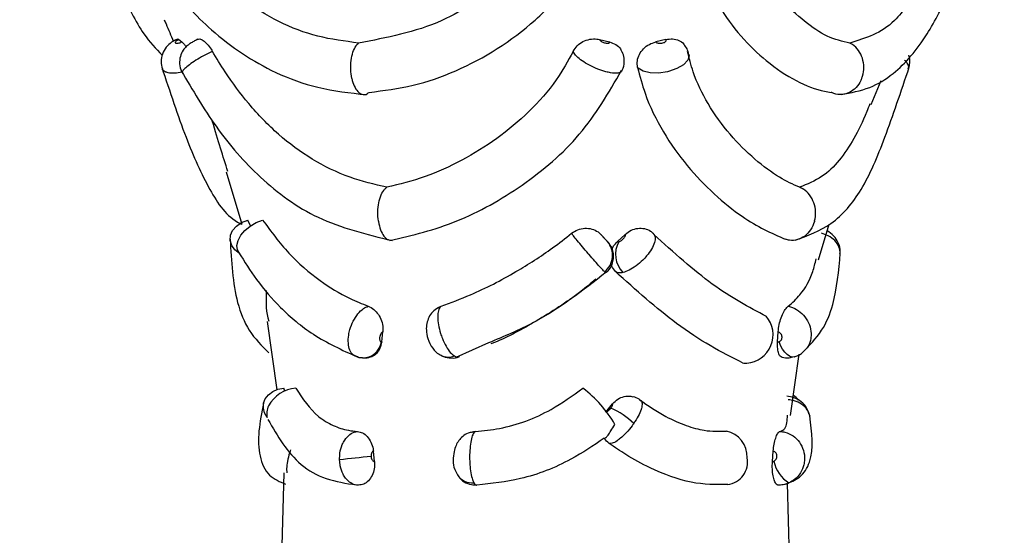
# Model space of a CAD drawing. Header units: millimetres. Extents: x 59 to 109, y 26 to 144.
# Tile 103 of 158: x 73.872 to 75.707, y 94.187 to 95.147. Entities that reach past the tile are written whole.
import ezdxf

# ---------------------------------------------------------------- set-up
doc = ezdxf.new("R2010")
doc.units = ezdxf.units.MM
doc.styles.add('SLDTEXTSTYLE0', font='TXT', dxfattribs={"width": 0.75})
doc.dimstyles.new('SLDDIMSTYLE0', dxfattribs={"dimtxt": 3.5, "dimasz": 3.302, "dimexe": 0, "dimexo": 0.0625, "dimgap": 0.875, "dimtad": 1, "dimdec": 0, "dimlfac": 20, "dimrnd": 1e-09, "dimzin": 12, "dimdsep": 46, "dimtxsty": 'SLDTEXTSTYLE0', "dimsah": 1, "dimcen": 0.09, "dimadec": 0, "dimazin": 3, "dimtfac": 1, "dimtdec": 0, "dimtofl": 0, "dimtmove": 0, "dimatfit": 3, "dimfxl": 0, "dimfrac": 2, "dimtolj": 1, "dimtzin": 12, "dimarcsym": 0})
doc.dimstyles.new('SLDDIMSTYLE1', dxfattribs={"dimtxt": 3.5, "dimasz": 3.302, "dimexe": 0, "dimexo": 0.0625, "dimgap": 0.875, "dimtad": 1, "dimdec": 0, "dimlfac": 20, "dimrnd": 1e-09, "dimzin": 12, "dimdsep": 46, "dimtxsty": 'SLDTEXTSTYLE0', "dimsah": 1, "dimcen": 0.09, "dimadec": 0, "dimazin": 3, "dimtfac": 1, "dimtdec": 0, "dimtmove": 0, "dimatfit": 0, "dimfxl": 0, "dimfrac": 2, "dimtolj": 1, "dimtzin": 12, "dimarcsym": 0})

# ---------------------------------------------------------------- blocks, each defined once
blk = doc.blocks.new('_D')
at = {"color": 7, "linetype": 'Continuous', "lineweight": 18}
for p, q in [((78.8835, 143.6649), (108.5588, 143.6649)), ((107.5588, 143.6649), (107.5588, 76.3608)), ((75.8335, 76.3608), (108.5588, 76.3608))]:
    blk.add_line(p, q, dxfattribs=at)
for points in [[(107.5588, 143.6649), (107.0508, 140.3629), (108.0668, 140.3629)], [(107.5588, 76.3608), (108.0668, 79.6628), (107.0508, 79.6628)]]:
    blk.add_solid(points, dxfattribs=at)
at = {"color": 7, "linetype": 'Continuous', "lineweight": 18, "insert": (103.047, 105.5185), "char_height": 3.5, "attachment_point": 1, "rotation": 90, "style": 'SLDTEXTSTYLE0'}
blk.add_mtext('1346', dxfattribs=at)
blk = doc.blocks.new('_D_1')
at = {"color": 7, "linetype": 'Continuous', "lineweight": 18}
for p, q in [((75.6057, 99.2579), (98.8756, 99.2579)), ((97.8756, 99.2579), (97.8756, 76.3608)), ((75.8335, 76.3608), (98.8756, 76.3608))]:
    blk.add_line(p, q, dxfattribs=at)
for points in [[(97.8756, 99.2579), (97.3676, 95.9559), (98.3836, 95.9559)], [(97.8756, 76.3608), (98.3836, 79.6628), (97.3676, 79.6628)]]:
    blk.add_solid(points, dxfattribs=at)
at = {"color": 7, "linetype": 'Continuous', "lineweight": 18, "insert": (93.3639, 85.2455), "char_height": 3.5, "attachment_point": 1, "rotation": 90, "style": 'SLDTEXTSTYLE0'}
blk.add_mtext('458', dxfattribs=at)

msp = doc.modelspace()

# ---------------------------------------------------------------- linework, layer by layer
at = {"color": 7, "linetype": 'Continuous', "lineweight": 25}
for p, q in [((74.16884, 95.11025), (74.17453, 95.10578)), ((74.95256, 95.11025), (74.97132, 95.10578)), ((75.07652, 95.11026), (75.0575, 95.10579)), ((75.45907, 94.98924), (75.47777, 95.0339)), ((74.25722, 94.8636), (74.28626, 94.76625)), ((74.30276, 94.76329), (74.29719, 94.77402)), ((75.36097, 94.70012), (75.38069, 94.76625)), ((74.96794, 94.73385), (74.95509, 94.74737)), ((74.98608, 94.73385), (75.0008, 94.74737)), ((74.33348, 94.58491), (74.35134, 94.45786)), ((74.54689, 94.54715), (74.54895, 94.56602)), ((75.28461, 94.54717), (75.28579, 94.56603)), ((74.68569, 94.51827), (74.74651, 94.54581)), ((75.30886, 94.40984), (75.32491, 94.52397)), ((74.36642, 94.4549), (74.3647, 94.46077)), ((75.02714, 94.43931), (75.02933, 94.43826)), ((74.96432, 94.41618), (74.977, 94.4315)), ((74.53338, 94.32388), (74.53145, 94.34361)), ((75.275, 94.32389), (75.2764, 94.34362)), ((74.3646, 94.30322), (74.35978, 94.13697)), ((75.30716, 94.1376), (75.30292, 94.28382))]:
    msp.add_line(p, q, dxfattribs=at)
at = {"color": 1, "linetype": 'Continuous', "lineweight": 25, "flags": 128}
for points in [[(75.11913, 95.08237), (75.12, 95.07996), (75.11719, 95.07162), (75.1092, 95.06339), (75.09689, 95.05618), (75.08157, 95.05081), (75.07934, 95.05026), (75.06271, 95.04774), (75.04698, 95.04805), (75.03394, 95.05117), (75.0251, 95.05671), (75.02369, 95.05837), (75.02369, 95.05837)], [(75.31554, 94.51901), (75.31525, 94.51893), (75.31124, 94.51876), (75.30693, 94.5202), (75.3025, 94.52321), (75.29815, 94.52766), (75.29404, 94.53336), (75.29037, 94.54006), (75.28727, 94.54749)]]:
    msp.add_lwpolyline(points, dxfattribs=at)
at = {"color": 7, "linetype": 'Continuous', "lineweight": 25, "flags": 128}
for points in [[(74.2822, 94.71161), (74.27344, 94.7185), (74.26746, 94.72685), (74.26466, 94.73609), (74.26523, 94.7456), (74.26913, 94.75472), (74.2761, 94.76285), (74.28568, 94.76943), (74.29719, 94.77402)], [(74.2822, 94.71161), (74.27819, 94.7185), (74.27722, 94.72685), (74.27935, 94.73609), (74.28444, 94.7456), (74.29214, 94.75472), (74.30193, 94.76285), (74.31316, 94.76943), (74.32505, 94.77402)], [(74.33363, 94.40587), (74.32868, 94.41453), (74.32638, 94.42364), (74.32684, 94.43267), (74.33005, 94.44113), (74.33583, 94.44855), (74.34384, 94.4545), (74.35365, 94.45865), (74.3647, 94.46077)]]:
    msp.add_lwpolyline(points, dxfattribs=at)
at = {"color": 7, "linetype": 'Continuous', "lineweight": 25}
for centre, radius, start, end in [((74.93783, 94.70837), 0.03929, 308.5012, 40.45), ((75.03151, 94.71008), 0.04881, 151.21866, 223.92948), ((75.22291, 94.56036), 0.05328, 274.71543, 40.31326), ((75.22661, 94.54228), 0.03503, 258.29859, 271.12185), ((74.39188, 94.39762), 0.06335, 94.58763, 151.69885), ((74.78089, 94.2767), 0.23192, 30.1224, 52.52987), ((75.27873, 94.39989), 0.05935, 40.74593, 52.85215), ((74.3645, 94.41341), 0.03178, 153.35752, 193.71028), ((74.92479, 94.30251), 0.13041, 45.18763, 67.9926), ((75.17861, 94.33276), 0.04932, 358.22504, 77.67311), ((74.6639, 92.68073), 1.65815, 94.73149, 96.76789), ((75.18683, 94.32305), 0.04188, 276.57032, 11.25715), ((75.34038, 94.33857), 0.06435, 192.51901, 237.47034)]:
    msp.add_arc(centre, radius, start, end, dxfattribs=at)
at = {"color": 1, "linetype": 'Continuous', "lineweight": 25}
for centre, radius, start, end in [((74.5115, 94.55246), 0.03534, 269.26215, 351.35625), ((74.67135, 94.54949), 0.03088, 243.46567, 291.32548), ((74.71621, 94.3185), 0.03429, 214.43813, 274.48465)]:
    msp.add_arc(centre, radius, start, end, dxfattribs=at)
at = {"color": 7, "linetype": 'Continuous', "lineweight": 25}
for points, knots in [([(74.52334, 95.01192), (74.55063, 95.01526), (74.6045, 95.02184), (74.71275, 95.05958), (74.81624, 95.1246), (74.9008, 95.21497), (74.96713, 95.31899), (75.00685, 95.46279), (74.99891, 95.61385), (74.97287, 95.70591), (74.96321, 95.74006)], [0, 0, 0, 0, 0.0896358, 0.1769458, 0.3531227, 0.4486504, 0.5440804, 0.7210509, 0.8965358, 1, 1, 1, 1]), ([(75.19353, 95.74011), (75.18677, 95.7217), (75.15675, 95.63998), (75.11528, 95.49772), (75.11053, 95.34813), (75.1386, 95.2431), (75.18321, 95.15112), (75.24917, 95.07752), (75.3195, 95.03115), (75.35999, 95.01572), (75.38035, 95.01256), (75.38446, 95.01192)], [0, 0, 0, 0, 0.05592261, 0.24834568, 0.42715571, 0.51713479, 0.60716866, 0.7792629, 0.87727641, 0.97521299, 1, 1, 1, 1]), ([(73.87237, 95.72061), (73.88436, 95.67066), (73.9063, 95.57925), (73.95517, 95.45467), (73.9954, 95.35615), (74.02947, 95.27383), (74.06382, 95.19467), (74.09687, 95.12414), (74.1262, 95.09334), (74.1379, 95.08105)], [0, 0, 0, 0, 0.2030415, 0.3715618, 0.5077565, 0.6164808, 0.7384415, 0.8956172, 1, 1, 1, 1]), ([(73.96203, 95.73065), (73.96538, 95.6776), (73.97139, 95.58238), (74.01339, 95.4562), (74.05567, 95.36253), (74.0994, 95.28483), (74.15399, 95.20526), (74.23507, 95.11686), (74.32994, 95.05381), (74.42894, 95.01744), (74.48773, 95.01092), (74.51829, 95.00753)], [0, 0, 0, 0, 0.1586013, 0.2846346, 0.3794988, 0.449183, 0.5382349, 0.6593967, 0.8137683, 0.9031687, 1, 1, 1, 1]), ([(74.50369, 95.10382), (74.47824, 95.10718), (74.40046, 95.11744), (74.3076, 95.16543), (74.21307, 95.24988), (74.13718, 95.35223), (74.08038, 95.47347), (74.04907, 95.57981), (74.03751, 95.65294), (74.03658, 95.69571), (74.03631, 95.708)], [0, 0, 0, 0, 0.0985881, 0.3011785, 0.4012984, 0.5730326, 0.7387974, 0.8457027, 0.9556781, 1, 1, 1, 1]), ([(74.86858, 95.70802), (74.87434, 95.68854), (74.8894, 95.63768), (74.90233, 95.55478), (74.90147, 95.44648), (74.86659, 95.32735), (74.77874, 95.21726), (74.65251, 95.13169), (74.55627, 95.11366), (74.50369, 95.10382)], [0, 0, 0, 0, 0.0701719, 0.1832513, 0.2962012, 0.461341, 0.6267173, 0.7960932, 1, 1, 1, 1]), ([(75.40289, 95.00776), (75.42116, 95.01115), (75.45647, 95.01769), (75.51163, 95.05184), (75.56099, 95.11079), (75.60337, 95.19402), (75.63747, 95.27414), (75.6626, 95.33427), (75.67705, 95.36989), (75.68099, 95.37959)], [0, 0, 0, 0, 0.1392119, 0.2689607, 0.4968478, 0.6813631, 0.8245378, 0.9521735, 1, 1, 1, 1]), ([(75.55007, 95.21165), (75.53493, 95.18715), (75.4984, 95.128), (75.44856, 95.11275), (75.41936, 95.10382)], [0, 0, 0, 0, 0.4143151, 1, 1, 1, 1]), ([(75.41936, 95.10382), (75.40536, 95.10693), (75.36389, 95.11615), (75.32064, 95.15603), (75.29199, 95.18244)], [0, 0, 0, 0, 0.3377503, 1, 1, 1, 1]), ([(74.14137, 95.14725), (74.14259, 95.14464), (74.14881, 95.13139), (74.15425, 95.11779), (74.15863, 95.10687)], [0, 0, 0, 0, 0.1967452, 1, 1, 1, 1]), ([(74.1665, 95.11094), (74.16263, 95.10919), (74.15458, 95.10556), (74.14473, 95.09615), (74.13764, 95.0838), (74.13484, 95.06931), (74.1372, 95.0601), (74.1384, 95.05544)], [0, 0, 0, 0, 0.18291448, 0.37976158, 0.59301211, 0.79413656, 1, 1, 1, 1]), ([(74.16884, 95.11025), (74.1687, 95.11019), (74.16756, 95.10968), (74.16556, 95.10858), (74.16341, 95.10699), (74.16218, 95.10549), (74.16201, 95.10428), (74.16282, 95.10359), (74.1643, 95.10325), (74.1664, 95.10329), (74.16935, 95.10386), (74.1722, 95.10476), (74.17387, 95.1055), (74.17453, 95.10578)], [0, 0, 0, 0, 0.0144485, 0.1200025, 0.2260222, 0.3326177, 0.4394868, 0.5463708, 0.6135631, 0.720069, 0.8260828, 0.9316731, 1, 1, 1, 1]), ([(74.16653, 95.11089), (74.16683, 95.11112), (74.16731, 95.11148), (74.16841, 95.1106), (74.16884, 95.11025)], [0, 0, 0, 0, 0.6147874, 1, 1, 1, 1]), ([(74.20452, 95.11089), (74.20348, 95.11041), (74.20037, 95.10897), (74.19464, 95.10581), (74.18903, 95.10239), (74.18271, 95.09746), (74.17616, 95.08987), (74.17096, 95.07865), (74.16986, 95.06507), (74.17162, 95.05422), (74.17517, 95.0496), (74.17578, 95.0488)], [0, 0, 0, 0, 0.0447166, 0.1334864, 0.2376546, 0.3275234, 0.452785, 0.6102795, 0.7824342, 0.9621473, 1, 1, 1, 1]), ([(74.17453, 95.10578), (74.176, 95.10454), (74.17824, 95.10264), (74.18134, 95.09814), (74.18242, 95.09657)], [0, 0, 0, 0, 0.6518049, 1, 1, 1, 1]), ([(74.20351, 95.11026), (74.20487, 95.1109), (74.20758, 95.11219), (74.2141, 95.10899), (74.22149, 95.10232), (74.22746, 95.09464), (74.23056, 95.08958), (74.23137, 95.08825)], [0, 0, 0, 0, 0.2294655, 0.4589278, 0.6884684, 0.9182395, 1, 1, 1, 1]), ([(74.49117, 95.03801), (74.49112, 95.03828), (74.49083, 95.03963), (74.48962, 95.04626), (74.48865, 95.05876), (74.49017, 95.07561), (74.49434, 95.09041), (74.49934, 95.09946), (74.50275, 95.10287), (74.50369, 95.10382)], [0, 0, 0, 0, 0.01142169, 0.05629467, 0.27209945, 0.48791288, 0.70276932, 0.91739976, 1, 1, 1, 1]), ([(74.9038, 95.0882), (74.90605, 95.09186), (74.91056, 95.09918), (74.92173, 95.10702), (74.93461, 95.11139), (74.94531, 95.11175), (74.95105, 95.11057), (74.95256, 95.11025)], [0, 0, 0, 0, 0.2296543, 0.4593068, 0.6889367, 0.9183616, 1, 1, 1, 1]), ([(74.95256, 95.11025), (74.95258, 95.11019), (74.9528, 95.10968), (74.95367, 95.10858), (74.95581, 95.10699), (74.95866, 95.10549), (74.96188, 95.10428), (74.96472, 95.10359), (74.96728, 95.10325), (74.96946, 95.10329), (74.97107, 95.10387), (74.97165, 95.10476), (74.97141, 95.1055), (74.97132, 95.10578)], [0, 0, 0, 0, 0.01444582, 0.11998673, 0.22602755, 0.33261223, 0.43949683, 0.54636649, 0.61356347, 0.72007981, 0.82607855, 0.93169029, 1, 1, 1, 1]), ([(74.97132, 95.10578), (74.97533, 95.10441), (74.98333, 95.10166), (74.99132, 95.09467), (74.99363, 95.08906), (74.99443, 95.08714)], [0, 0, 0, 0, 0.3966833, 0.7933576, 1, 1, 1, 1]), ([(75.02369, 95.05837), (75.02325, 95.06241), (75.02237, 95.07048), (75.02662, 95.08286), (75.03448, 95.09361), (75.04524, 95.10191), (75.05349, 95.10452), (75.0575, 95.10579)], [0, 0, 0, 0, 0.2019916, 0.4039806, 0.6059756, 0.8080723, 1, 1, 1, 1]), ([(75.0575, 95.10579), (75.05759, 95.10568), (75.05805, 95.10511), (75.05943, 95.10423), (75.06211, 95.10346), (75.06537, 95.1032), (75.06783, 95.10341), (75.07019, 95.10381), (75.07246, 95.10442), (75.07502, 95.10567), (75.07667, 95.10717), (75.07734, 95.10879), (75.07679, 95.10977), (75.07652, 95.11026)], [0, 0, 0, 0, 0.0253608, 0.1316851, 0.2385922, 0.345771, 0.4529387, 0.4676402, 0.5742854, 0.6802799, 0.7857562, 0.8910711, 1, 1, 1, 1]), ([(75.07652, 95.11026), (75.08079, 95.11092), (75.08935, 95.11223), (75.10077, 95.1088), (75.10798, 95.10482), (75.11, 95.10138), (75.11012, 95.10116)], [0, 0, 0, 0, 0.3259765, 0.6519577, 0.9780368, 1, 1, 1, 1]), ([(75.11912, 95.08237), (75.11837, 95.08598), (75.1169, 95.09301), (75.1122, 95.0984), (75.10992, 95.10101)], [0, 0, 0, 0, 0.5143458, 1, 1, 1, 1]), ([(75.44161, 95.03801), (75.44171, 95.03828), (75.44221, 95.03963), (75.44437, 95.04626), (75.44609, 95.05876), (75.44339, 95.07561), (75.43599, 95.09041), (75.42709, 95.09946), (75.42104, 95.10287), (75.41936, 95.10382)], [0, 0, 0, 0, 0.0114207, 0.0562939, 0.2720996, 0.4879131, 0.7027709, 0.917405, 1, 1, 1, 1]), ([(74.55653, 94.83496), (74.53327, 94.84049), (74.48375, 94.85225), (74.41629, 94.88575), (74.35367, 94.93159), (74.30051, 94.98708), (74.26045, 95.04079), (74.23919, 95.07549), (74.23137, 95.08825)], [0, 0, 0, 0, 0.1687015, 0.3590665, 0.5493236, 0.737869, 0.9035608, 1, 1, 1, 1]), ([(74.9038, 95.0882), (74.89383, 95.07022), (74.87136, 95.02964), (74.82244, 94.97461), (74.76229, 94.9244), (74.69653, 94.88397), (74.62685, 94.85235), (74.58026, 94.84083), (74.55653, 94.83496)], [0, 0, 0, 0, 0.1365235, 0.3080564, 0.4794069, 0.6506974, 0.8220501, 1, 1, 1, 1]), ([(74.99442, 95.05236), (74.99536, 95.05396), (74.99892, 95.06004), (74.9993, 95.07159), (74.99773, 95.08195), (74.99518, 95.08638), (74.99467, 95.08727)], [0, 0, 0, 0, 0.1517042, 0.5769739, 0.9147644, 1, 1, 1, 1]), ([(75.32549, 94.83496), (75.31331, 94.84049), (75.2874, 94.85225), (75.24227, 94.88575), (75.19546, 94.93159), (75.15519, 94.98708), (75.12878, 95.04079), (75.11989, 95.07549), (75.11662, 95.08825)], [0, 0, 0, 0, 0.1687011, 0.3590665, 0.5493234, 0.7378685, 0.9035609, 1, 1, 1, 1]), ([(75.52802, 95.05569), (75.52904, 95.05829), (75.53168, 95.06502), (75.53151, 95.07414), (75.52949, 95.07964), (75.529, 95.08099)], [0, 0, 0, 0, 0.3216432, 0.8333688, 1, 1, 1, 1]), ([(74.13707, 95.05888), (74.15216, 95.01334), (74.18153, 94.92472), (74.22349, 94.83141), (74.25842, 94.77912), (74.28516, 94.76676), (74.28626, 94.76625)], [0, 0, 0, 0, 0.3520028, 0.684873, 0.9870629, 1, 1, 1, 1]), ([(75.02369, 95.05837), (75.02797, 95.04212), (75.03912, 94.99978), (75.07026, 94.93694), (75.1153, 94.87368), (75.16631, 94.82111), (75.23207, 94.76808), (75.27308, 94.74977), (75.299, 94.7382)], [0, 0, 0, 0, 0.0983635, 0.2561749, 0.4138552, 0.571501, 0.7292001, 1, 1, 1, 1]), ([(75.31709, 94.73629), (75.34058, 94.74519), (75.39095, 94.76426), (75.44473, 94.82972), (75.48507, 94.92519), (75.51467, 95.0135), (75.52989, 95.05888)], [0, 0, 0, 0, 0.211075, 0.452604, 0.7186568, 1, 1, 1, 1]), ([(74.17355, 95.05191), (74.19448, 95.01632), (74.23855, 94.94141), (74.32101, 94.84774), (74.42659, 94.77017), (74.51877, 94.74737), (74.56635, 94.73561)], [0, 0, 0, 0, 0.217631, 0.4581634, 0.7203386, 1, 1, 1, 1]), ([(74.5624, 94.73559), (74.60415, 94.74565), (74.68769, 94.76579), (74.81089, 94.83552), (74.92197, 94.92912), (74.96986, 95.01139), (74.99388, 95.05265)], [0, 0, 0, 0, 0.2485785, 0.4974749, 0.747986, 1, 1, 1, 1]), ([(74.99438, 95.05238), (74.99425, 95.05125), (74.99411, 95.04994), (74.99231, 95.04952), (74.99208, 95.04947)], [0, 0, 0, 0, 0.8721396, 1, 1, 1, 1]), ([(74.49117, 95.03801), (74.49123, 95.03774), (74.49152, 95.03639), (74.49308, 95.03007), (74.49691, 95.02011), (74.50401, 95.01092), (74.51216, 95.00707), (74.51882, 95.00839), (74.52236, 95.01116), (74.52334, 95.01192)], [0, 0, 0, 0, 0.0114597, 0.0564519, 0.2722169, 0.4880051, 0.7028723, 0.9176286, 1, 1, 1, 1]), ([(75.44161, 95.03801), (75.4415, 95.03774), (75.44099, 95.03639), (75.43822, 95.03007), (75.43141, 95.02011), (75.41881, 95.01092), (75.40432, 95.00707), (75.3925, 95.00839), (75.38621, 95.01116), (75.38446, 95.01192)], [0, 0, 0, 0, 0.011461, 0.0564529, 0.2722161, 0.4880069, 0.7028752, 0.917627, 1, 1, 1, 1]), ([(75.4565, 94.99032), (75.4546, 94.9855), (75.44479, 94.96071), (75.42738, 94.92487), (75.40029, 94.88384), (75.36781, 94.85238), (75.33977, 94.84084), (75.32549, 94.83496)], [0, 0, 0, 0, 0.0563193, 0.2900094, 0.5236163, 0.7573088, 1, 1, 1, 1]), ([(74.26035, 94.86453), (74.25124, 94.89281), (74.24199, 94.9215), (74.23088, 94.96006), (74.23072, 94.96061)], [0, 0, 0, 0, 0.9855536, 1, 1, 1, 1]), ([(74.54088, 94.77175), (74.54085, 94.77194), (74.53999, 94.7776), (74.53927, 94.78942), (74.54108, 94.80652), (74.54556, 94.82128), (74.55116, 94.83066), (74.55513, 94.83385), (74.55653, 94.83496)], [0, 0, 0, 0, 0.0074596, 0.2274185, 0.4473645, 0.6663239, 0.8826814, 1, 1, 1, 1]), ([(75.3533, 94.77175), (75.35335, 94.77194), (75.35488, 94.7776), (75.35617, 94.78942), (75.35296, 94.80652), (75.34499, 94.82128), (75.33504, 94.83066), (75.32798, 94.83385), (75.32549, 94.83496)], [0, 0, 0, 0, 0.0074612, 0.2274189, 0.4473644, 0.6663249, 0.8826805, 1, 1, 1, 1]), ([(74.32505, 94.77402), (74.34069, 94.75272), (74.37197, 94.71012), (74.42688, 94.66282), (74.47809, 94.63136), (74.51034, 94.6182), (74.5218, 94.61352)], [0, 0, 0, 0, 0.3075638, 0.6152497, 0.863234, 1, 1, 1, 1]), ([(74.54088, 94.77175), (74.54091, 94.77157), (74.54179, 94.76592), (74.54451, 94.75534), (74.55079, 94.74358), (74.55814, 94.73661), (74.56323, 94.7366), (74.5655, 94.73659)], [0, 0, 0, 0, 0.0088448, 0.2701073, 0.5314204, 0.7910113, 1, 1, 1, 1]), ([(75.3533, 94.77175), (75.35325, 94.77157), (75.35168, 94.76592), (75.34685, 94.75538), (75.33569, 94.74346), (75.32181, 94.7366), (75.30899, 94.73545), (75.30161, 94.73748), (75.299, 94.7382)], [0, 0, 0, 0, 0.0074505, 0.2275406, 0.4476707, 0.6663512, 0.8821336, 1, 1, 1, 1]), ([(74.6578, 94.61353), (74.676, 94.62026), (74.7228, 94.63755), (74.79313, 94.67407), (74.85584, 94.71409), (74.88903, 94.74007), (74.90079, 94.74927)], [0, 0, 0, 0, 0.2171436, 0.5583782, 0.8436743, 1, 1, 1, 1]), ([(74.90079, 94.74927), (74.90454, 94.75177), (74.91204, 94.75678), (74.92553, 94.75943), (74.93871, 94.75797), (74.94876, 94.75331), (74.95345, 94.74891), (74.95509, 94.74737)], [0, 0, 0, 0, 0.2207544, 0.4415345, 0.6619093, 0.8820204, 1, 1, 1, 1]), ([(74.96229, 94.67762), (74.96169, 94.67821), (74.95955, 94.68036), (74.95377, 94.68657), (74.94422, 94.69721), (74.9364, 94.70616), (74.92861, 94.7152), (74.92076, 94.72441), (74.91112, 94.73601), (74.90411, 94.74474), (74.90181, 94.74787), (74.90079, 94.74927)], [0, 0, 0, 0, 0.0528385, 0.1892431, 0.3257252, 0.4622004, 0.4803795, 0.6169132, 0.7533619, 0.8897159, 1, 1, 1, 1]), ([(74.95509, 94.74737), (74.95524, 94.74719), (74.95573, 94.74662), (74.95704, 94.74516), (74.95907, 94.74292), (74.96072, 94.74115), (74.96235, 94.73941), (74.96399, 94.73768), (74.96597, 94.73561), (74.96717, 94.7344), (74.96761, 94.73398), (74.96773, 94.73386)], [0, 0, 0, 0, 0.0677522, 0.21058759, 0.35358283, 0.49660753, 0.51569292, 0.65865289, 0.80170611, 0.9446045, 1, 1, 1, 1]), ([(74.98872, 94.73359), (74.98948, 94.73382), (74.99102, 94.73429), (74.99372, 94.73593), (74.99602, 94.73781), (74.99808, 94.73989), (74.99979, 94.74209), (75.00099, 94.74444), (75.00135, 94.74629), (75.00097, 94.74704), (75.0008, 94.74737)], [0, 0, 0, 0, 0.1320003, 0.2666275, 0.4013663, 0.4856239, 0.6205283, 0.7554439, 0.8903483, 1, 1, 1, 1]), ([(75.05255, 94.74927), (75.05282, 94.74905), (75.05496, 94.74736), (75.05719, 94.74241), (75.05592, 94.7323), (75.05032, 94.72005), (75.04219, 94.70867), (75.03226, 94.69785), (75.02103, 94.6882), (75.00778, 94.67978), (75.00014, 94.6774), (74.99635, 94.67622)], [0, 0, 0, 0, 0.0189688, 0.1479995, 0.2771202, 0.4062333, 0.5353304, 0.6160353, 0.7449081, 0.8737102, 1, 1, 1, 1]), ([(75.0008, 94.74737), (75.00436, 94.75012), (75.01149, 94.75563), (75.02436, 94.75918), (75.03693, 94.75865), (75.0465, 94.75472), (75.05098, 94.75068), (75.05255, 94.74927)], [0, 0, 0, 0, 0.2206675, 0.4413307, 0.6615705, 0.8817374, 1, 1, 1, 1]), ([(75.26397, 94.5944), (75.23111, 94.61171), (75.16578, 94.64612), (75.09097, 94.71364), (75.05379, 94.74721)], [0, 0, 0, 0, 0.5028746, 1, 1, 1, 1]), ([(75.4008, 94.71111), (75.40103, 94.71247), (75.40223, 94.71935), (75.39834, 94.73151), (75.38996, 94.74523), (75.38133, 94.75113), (75.37706, 94.75405)], [0, 0, 0, 0, 0.0799791, 0.4028274, 0.7035623, 1, 1, 1, 1]), ([(74.26449, 94.73827), (74.26684, 94.69723), (74.27043, 94.63445), (74.29756, 94.56579), (74.32347, 94.53962), (74.33661, 94.52635)], [0, 0, 0, 0, 0.4819314, 0.7372286, 1, 1, 1, 1]), ([(74.97815, 94.71365), (74.97775, 94.71559), (74.97693, 94.71964), (74.97449, 94.72489), (74.97197, 94.72895), (74.97007, 94.73142), (74.9688, 94.73294), (74.96803, 94.73382), (74.96757, 94.73434)], [0, 0, 0, 0, 0.2342277, 0.4896436, 0.6828157, 0.8009183, 0.8821106, 1, 1, 1, 1]), ([(74.96773, 94.73386), (74.96775, 94.73384), (74.96805, 94.73355), (74.96838, 94.73328), (74.96808, 94.73367), (74.96794, 94.73385)], [0, 0, 0, 0, 0.0366057, 0.5357223, 1, 1, 1, 1]), ([(74.97599, 94.72009), (74.97697, 94.72202), (74.97956, 94.72711), (74.98358, 94.73127), (74.98608, 94.73385)], [0, 0, 0, 0, 0.3793308, 1, 1, 1, 1]), ([(74.98608, 94.73385), (74.98633, 94.73371), (74.98664, 94.73355), (74.98749, 94.7334), (74.98815, 94.7335), (74.98872, 94.73359)], [0, 0, 0, 0, 0.3892463, 0.4726525, 1, 1, 1, 1]), ([(74.28041, 94.7139), (74.2912, 94.6966), (74.31451, 94.65922), (74.35967, 94.60761), (74.4195, 94.55662), (74.4729, 94.53198), (74.50107, 94.51897)], [0, 0, 0, 0, 0.2009832, 0.4344035, 0.7016149, 1, 1, 1, 1]), ([(74.96441, 94.67604), (74.96589, 94.67707), (74.97125, 94.68083), (74.97637, 94.69032), (74.97912, 94.70155), (74.97928, 94.70929), (74.97832, 94.713), (74.97815, 94.71365)], [0, 0, 0, 0, 0.1276367, 0.4625987, 0.7284247, 0.9519971, 1, 1, 1, 1]), ([(75.33043, 94.52642), (75.34351, 94.53961), (75.36844, 94.56476), (75.3939, 94.62664), (75.39852, 94.67929), (75.40142, 94.71228)], [0, 0, 0, 0, 0.2919664, 0.5563756, 1, 1, 1, 1]), ([(74.98258, 94.67803), (74.97989, 94.68128), (74.9763, 94.68564), (74.97444, 94.691), (74.97398, 94.69235)], [0, 0, 0, 0, 0.7482201, 1, 1, 1, 1]), ([(75.30463, 94.61353), (75.3122, 94.6203), (75.33166, 94.63771), (75.34812, 94.66746), (75.35455, 94.69344), (75.35653, 94.70144)], [0, 0, 0, 0, 0.3057659, 0.7862673, 1, 1, 1, 1]), ([(74.74651, 94.54581), (74.77521, 94.55763), (74.85266, 94.58953), (74.92184, 94.64344), (74.96539, 94.67737)], [0, 0, 0, 0, 0.3705572, 1, 1, 1, 1]), ([(75.2195, 94.50798), (75.19985, 94.51783), (75.16194, 94.53685), (75.07971, 94.59033), (75.02055, 94.64374), (74.98258, 94.67803)], [0, 0, 0, 0, 0.2781794, 0.53672, 1, 1, 1, 1]), ([(74.99635, 94.67622), (74.99348, 94.67582), (74.99015, 94.67535), (74.98565, 94.67613), (74.98398, 94.67716), (74.98258, 94.67803)], [0, 0, 0, 0, 0.5065401, 0.5866806, 1, 1, 1, 1]), ([(74.94582, 94.66377), (74.93664, 94.65613), (74.90176, 94.62709), (74.83863, 94.58707), (74.78127, 94.55527), (74.75267, 94.544), (74.75039, 94.5431)], [0, 0, 0, 0, 0.1545092, 0.5869042, 0.9670956, 1, 1, 1, 1]), ([(74.33157, 94.64254), (74.33156, 94.64208), (74.33114, 94.62029), (74.33131, 94.60076), (74.33647, 94.58548), (74.33652, 94.58534)], [0, 0, 0, 0, 0.0208323, 0.9906447, 1, 1, 1, 1]), ([(74.5218, 94.61352), (74.5253, 94.61179), (74.53232, 94.60832), (74.54115, 94.59842), (74.5472, 94.58632), (74.54948, 94.57495), (74.54909, 94.56833), (74.54895, 94.56602)], [0, 0, 0, 0, 0.2204437, 0.4408568, 0.6615503, 0.8821282, 1, 1, 1, 1]), ([(74.65189, 94.61063), (74.64826, 94.60816), (74.64126, 94.6034), (74.63446, 94.59284), (74.63056, 94.58132), (74.6296, 94.56797), (74.63242, 94.55154), (74.64048, 94.53582), (74.65003, 94.52543), (74.6564, 94.52287), (74.65775, 94.52232)], [0, 0, 0, 0, 0.1224595, 0.2359579, 0.3472264, 0.4647148, 0.6144448, 0.8071173, 0.9588941, 1, 1, 1, 1]), ([(74.6578, 94.61353), (74.65732, 94.61319), (74.65507, 94.6116), (74.65217, 94.60588), (74.65088, 94.59408), (74.65231, 94.57916), (74.65578, 94.56491), (74.66071, 94.55105), (74.66685, 94.5383), (74.67483, 94.52658), (74.68001, 94.52267), (74.68258, 94.52072)], [0, 0, 0, 0, 0.0349634, 0.1622509, 0.2892833, 0.4161095, 0.5431332, 0.6215057, 0.7479089, 0.8745684, 1, 1, 1, 1]), ([(74.65179, 94.61076), (74.65184, 94.6108), (74.65351, 94.61224), (74.65569, 94.61289), (74.6578, 94.61353)], [0, 0, 0, 0, 0.0299499, 1, 1, 1, 1]), ([(75.28579, 94.56603), (75.28627, 94.57044), (75.28723, 94.57924), (75.2911, 94.59234), (75.29616, 94.60342), (75.30096, 94.61037), (75.3037, 94.61272), (75.30463, 94.61353)], [0, 0, 0, 0, 0.221459, 0.4429822, 0.6636201, 0.8844224, 1, 1, 1, 1]), ([(74.54895, 94.56602), (74.54862, 94.56581), (74.54763, 94.5652), (74.54603, 94.56342), (74.54443, 94.56062), (74.54346, 94.55776), (74.54292, 94.55489), (74.54285, 94.55213), (74.54344, 94.54954), (74.54464, 94.54764), (74.54583, 94.54732), (74.54645, 94.54715)], [0, 0, 0, 0, 0.061967, 0.1842194, 0.3065075, 0.4287096, 0.5054111, 0.6266797, 0.7480104, 0.8692173, 1, 1, 1, 1]), ([(75.28727, 94.54749), (75.28817, 94.54787), (75.28998, 94.54863), (75.29191, 94.55098), (75.29284, 94.55354), (75.29305, 94.55635), (75.29252, 94.55924), (75.29094, 94.56227), (75.28861, 94.56472), (75.28671, 94.56561), (75.28579, 94.56603)], [0, 0, 0, 0, 0.1309091, 0.2630042, 0.3947353, 0.4766032, 0.6091633, 0.7417566, 0.874743, 1, 1, 1, 1]), ([(74.54689, 94.54715), (74.54605, 94.54293), (74.54437, 94.5345), (74.53747, 94.52505), (74.5309, 94.51969), (74.52669, 94.51917), (74.52587, 94.51907)], [0, 0, 0, 0, 0.3089359, 0.6179488, 0.9257451, 1, 1, 1, 1]), ([(74.54645, 94.54715), (74.54651, 94.54715), (74.54665, 94.54714), (74.5468, 94.54715), (74.54689, 94.54715)], [0, 0, 0, 0, 0.4015985, 1, 1, 1, 1]), ([(75.29289, 94.5181), (75.29167, 94.51859), (75.28909, 94.51964), (75.28609, 94.52655), (75.28436, 94.53612), (75.28454, 94.54374), (75.28461, 94.54717)], [0, 0, 0, 0, 0.2383939, 0.5082883, 0.7787252, 1, 1, 1, 1]), ([(75.28461, 94.54717), (75.28496, 94.54717), (75.28586, 94.54715), (75.28673, 94.54736), (75.28727, 94.54749)], [0, 0, 0, 0, 0.37853181, 1, 1, 1, 1]), ([(75.31539, 94.51927), (75.316, 94.51935), (75.32246, 94.52017), (75.32772, 94.52445), (75.33249, 94.52833)], [0, 0, 0, 0, 0.0940123, 1, 1, 1, 1]), ([(74.49863, 94.52063), (74.50055, 94.5196), (74.50445, 94.51751), (74.50887, 94.51772), (74.51111, 94.51783)], [0, 0, 0, 0, 0.492805, 1, 1, 1, 1]), ([(74.50283, 94.51895), (74.50258, 94.51897), (74.50103, 94.51911), (74.49973, 94.51994), (74.49863, 94.52063)], [0, 0, 0, 0, 0.1634378, 1, 1, 1, 1]), ([(74.5112, 94.51755), (74.51519, 94.51719), (74.52027, 94.51674), (74.5249, 94.51861), (74.52589, 94.51901)], [0, 0, 0, 0, 0.7852675, 1, 1, 1, 1]), ([(74.65775, 94.52228), (74.65911, 94.52143), (74.66466, 94.51797), (74.67639, 94.51668), (74.68701, 94.51697), (74.6914, 94.51954), (74.69145, 94.51956)], [0, 0, 0, 0, 0.137782, 0.5620526, 0.9952423, 1, 1, 1, 1]), ([(74.68258, 94.52072), (74.68396, 94.52007), (74.68689, 94.51867), (74.6899, 94.51885), (74.69148, 94.51959), (74.69184, 94.51976)], [0, 0, 0, 0, 0.40218196, 0.85991233, 1, 1, 1, 1]), ([(75.29292, 94.51842), (75.29742, 94.51755), (75.30507, 94.51607), (75.31233, 94.5187), (75.31532, 94.51978)], [0, 0, 0, 0, 0.5875362, 1, 1, 1, 1]), ([(74.38681, 94.46077), (74.39968, 94.44148), (74.41894, 94.41261), (74.45508, 94.39086), (74.48015, 94.38235), (74.49622, 94.38074), (74.5018, 94.38018)], [0, 0, 0, 0, 0.4588641, 0.686701, 0.8911508, 1, 1, 1, 1]), ([(74.72186, 94.38018), (74.73673, 94.38166), (74.78492, 94.38646), (74.85558, 94.4131), (74.90266, 94.44691), (74.92197, 94.46077)], [0, 0, 0, 0, 0.2084458, 0.675434, 1, 1, 1, 1]), ([(74.977, 94.4315), (74.98016, 94.43468), (74.98649, 94.44105), (74.99878, 94.44566), (75.00884, 94.44684), (75.01394, 94.44496), (75.01518, 94.4445)], [0, 0, 0, 0, 0.3013567, 0.6027862, 0.9031066, 1, 1, 1, 1]), ([(75.02908, 94.43799), (75.02834, 94.43872), (75.0246, 94.44236), (75.01943, 94.4437), (75.01529, 94.44478)], [0, 0, 0, 0, 0.2001809, 1, 1, 1, 1]), ([(75.02714, 94.43931), (75.0434, 94.42824), (75.07224, 94.40863), (75.11334, 94.3909), (75.15206, 94.37968), (75.17573, 94.38049), (75.18914, 94.38094)], [0, 0, 0, 0, 0.296404, 0.5255487, 0.731167, 1, 1, 1, 1]), ([(75.34311, 94.41267), (75.34206, 94.41623), (75.33946, 94.42502), (75.32921, 94.43569), (75.31605, 94.44374), (75.30628, 94.44504), (75.30178, 94.44564)], [0, 0, 0, 0, 0.195384, 0.4828347, 0.7616253, 1, 1, 1, 1]), ([(75.34507, 94.40803), (75.34365, 94.41242), (75.34081, 94.42117), (75.33001, 94.43138), (75.31728, 94.43753), (75.3081, 94.43878), (75.30434, 94.43929)], [0, 0, 0, 0, 0.2718361, 0.5425103, 0.8121308, 1, 1, 1, 1]), ([(74.32684, 94.43266), (74.32333, 94.41518), (74.31635, 94.38035), (74.31739, 94.33344), (74.3346, 94.29562), (74.35696, 94.28645), (74.36776, 94.28202)], [0, 0, 0, 0, 0.2579158, 0.5141014, 0.7651672, 1, 1, 1, 1]), ([(74.96432, 94.41618), (74.9646, 94.41619), (74.96531, 94.41623), (74.96676, 94.41696), (74.96865, 94.41828), (74.97071, 94.42009), (74.97252, 94.42201), (74.97344, 94.42315), (74.97366, 94.42342)], [0, 0, 0, 0, 0.1446299, 0.3617822, 0.496049, 0.7136973, 0.9312315, 1, 1, 1, 1]), ([(74.97366, 94.42342), (74.97431, 94.42428), (74.97562, 94.42603), (74.97654, 94.42774), (74.97717, 94.42925), (74.97755, 94.43062), (74.97719, 94.4312), (74.977, 94.4315)], [0, 0, 0, 0, 0.2356585, 0.475281, 0.5086093, 0.747865, 1, 1, 1, 1]), ([(74.33482, 94.40245), (74.35286, 94.37159), (74.38029, 94.32466), (74.44186, 94.2893), (74.48036, 94.28351), (74.49979, 94.28059)], [0, 0, 0, 0, 0.4874362, 0.7412943, 1, 1, 1, 1]), ([(75.28918, 94.38018), (75.2926, 94.38143), (75.30136, 94.38461), (75.30248, 94.40078), (75.30317, 94.41065)], [0, 0, 0, 0, 0.3898166, 1, 1, 1, 1]), ([(75.29955, 94.28211), (75.30876, 94.28567), (75.32836, 94.29325), (75.35405, 94.33359), (75.34859, 94.37844), (75.34485, 94.4092)], [0, 0, 0, 0, 0.2178892, 0.4636483, 1, 1, 1, 1]), ([(74.46849, 94.32733), (74.46857, 94.33148), (74.46874, 94.3413), (74.47236, 94.35406), (74.47862, 94.36602), (74.48701, 94.37517), (74.49568, 94.3794), (74.50068, 94.38004), (74.5018, 94.38018)], [0, 0, 0, 0, 0.1584102, 0.3749078, 0.5112611, 0.7258099, 0.9384204, 1, 1, 1, 1]), ([(74.5018, 94.38018), (74.50501, 94.37955), (74.51144, 94.37828), (74.52041, 94.37096), (74.52737, 94.36051), (74.53057, 94.35067), (74.53129, 94.34492), (74.53145, 94.34361)], [0, 0, 0, 0, 0.2325357, 0.4650634, 0.6979433, 0.93127, 1, 1, 1, 1]), ([(74.71537, 94.37874), (74.71285, 94.37825), (74.7064, 94.37701), (74.69789, 94.37123), (74.69035, 94.36331), (74.6849, 94.35372), (74.68103, 94.34153), (74.67961, 94.32585), (74.68122, 94.31081), (74.68643, 94.30263), (74.68845, 94.29945)], [0, 0, 0, 0, 0.078121, 0.1994451, 0.3063903, 0.4134426, 0.539517, 0.7039669, 0.885247, 1, 1, 1, 1]), ([(74.72186, 94.38018), (74.72108, 94.37981), (74.71892, 94.37878), (74.71566, 94.37253), (74.71271, 94.36064), (74.71094, 94.34521), (74.71062, 94.33036), (74.71128, 94.31586), (74.7129, 94.30242), (74.71567, 94.29077), (74.71792, 94.28626), (74.71889, 94.28431)], [0, 0, 0, 0, 0.0714585, 0.1991294, 0.3265721, 0.4533846, 0.5805092, 0.6567157, 0.7811552, 0.9057139, 1, 1, 1, 1]), ([(74.71533, 94.37888), (74.71632, 94.37926), (74.71841, 94.38006), (74.72067, 94.38014), (74.72186, 94.38018)], [0, 0, 0, 0, 0.4707206, 1, 1, 1, 1]), ([(74.96143, 94.36759), (74.96247, 94.36775), (74.96474, 94.36808), (74.96893, 94.373), (74.97418, 94.38154), (74.97892, 94.38904), (74.98148, 94.39309)], [0, 0, 0, 0, 0.2050946, 0.4427991, 0.698724, 1, 1, 1, 1]), ([(75.0167, 94.39503), (75.0157, 94.39359), (75.0115, 94.38763), (75.00307, 94.37754), (74.99322, 94.36818), (74.98401, 94.3614), (74.97634, 94.35753), (74.97248, 94.35774), (74.97077, 94.35784)], [0, 0, 0, 0, 0.0667219, 0.2780075, 0.4896867, 0.6204439, 0.8318379, 1, 1, 1, 1]), ([(75.2764, 94.34362), (75.2769, 94.34808), (75.27788, 94.35702), (75.28101, 94.36838), (75.28467, 94.37651), (75.28749, 94.37968), (75.28888, 94.3801), (75.28918, 94.38018)], [0, 0, 0, 0, 0.2348457, 0.4697738, 0.7032435, 0.9363291, 1, 1, 1, 1]), ([(75.28918, 94.38018), (75.29225, 94.37981), (75.30079, 94.37878), (75.3139, 94.37253), (75.32605, 94.36064), (75.33365, 94.34521), (75.33552, 94.33036), (75.33353, 94.31586), (75.32783, 94.30242), (75.31775, 94.29077), (75.30938, 94.28626), (75.30578, 94.28431)], [0, 0, 0, 0, 0.071454, 0.1991272, 0.3265707, 0.4533831, 0.5805078, 0.6567142, 0.7811541, 0.9057141, 1, 1, 1, 1]), ([(74.96143, 94.36759), (74.9413, 94.35391), (74.89372, 94.32157), (74.81164, 94.28966), (74.75146, 94.28319), (74.72433, 94.28027)], [0, 0, 0, 0, 0.2870021, 0.6785568, 1, 1, 1, 1]), ([(74.97077, 94.35784), (74.96748, 94.36071), (74.96406, 94.36369), (74.96152, 94.36746), (74.96143, 94.36759)], [0, 0, 0, 0, 0.96353799, 1, 1, 1, 1]), ([(74.37684, 94.34577), (74.37501, 94.33971), (74.36924, 94.32056), (74.36972, 94.31017), (74.37004, 94.30306)], [0, 0, 0, 0, 0.3166028, 1, 1, 1, 1]), ([(74.53145, 94.34361), (74.53094, 94.34335), (74.52975, 94.34274), (74.52846, 94.341), (74.52747, 94.33861), (74.52698, 94.33604), (74.52708, 94.33407), (74.52713, 94.33323)], [0, 0, 0, 0, 0.1833904, 0.4247219, 0.5783334, 0.8220839, 1, 1, 1, 1]), ([(75.19163, 94.28145), (75.16962, 94.28113), (75.12568, 94.28048), (75.05776, 94.30601), (75.00601, 94.33346), (74.98111, 94.35068), (74.97077, 94.35784)], [0, 0, 0, 0, 0.3347486, 0.6684429, 0.8623864, 1, 1, 1, 1]), ([(75.27756, 94.32462), (75.27828, 94.32501), (75.27995, 94.32591), (75.28199, 94.32824), (75.28317, 94.33094), (75.28363, 94.33385), (75.28334, 94.33683), (75.28192, 94.33991), (75.27957, 94.34242), (75.27747, 94.34321), (75.2764, 94.34362)], [0, 0, 0, 0, 0.1002146, 0.2327824, 0.3654857, 0.4470337, 0.5833594, 0.7197097, 0.85666, 1, 1, 1, 1]), ([(74.50377, 94.28027), (74.50272, 94.28027), (74.49784, 94.28028), (74.48918, 94.2833), (74.48051, 94.29122), (74.47373, 94.30219), (74.46957, 94.31407), (74.4688, 94.3235), (74.46849, 94.32733)], [0, 0, 0, 0, 0.0590526, 0.2754885, 0.4922001, 0.6294057, 0.8496847, 1, 1, 1, 1]), ([(74.53338, 94.32388), (74.53347, 94.31935), (74.53363, 94.31027), (74.5294, 94.29767), (74.52253, 94.28776), (74.51354, 94.28115), (74.50705, 94.28056), (74.50377, 94.28027)], [0, 0, 0, 0, 0.1996262, 0.3992949, 0.5980435, 0.7967088, 1, 1, 1, 1]), ([(74.52713, 94.33323), (74.52724, 94.33247), (74.52751, 94.33058), (74.52846, 94.32819), (74.52988, 94.326), (74.53149, 94.32447), (74.5328, 94.32407), (74.53338, 94.32388)], [0, 0, 0, 0, 0.1678505, 0.4127605, 0.5650703, 0.805602, 1, 1, 1, 1]), ([(75.28539, 94.28027), (75.2843, 94.28055), (75.28212, 94.28109), (75.2788, 94.28751), (75.27617, 94.29728), (75.27457, 94.30994), (75.27485, 94.31918), (75.275, 94.32389)], [0, 0, 0, 0, 0.1979642, 0.3959222, 0.5940997, 0.7927643, 1, 1, 1, 1]), ([(75.275, 94.32389), (75.27531, 94.32394), (75.27619, 94.32408), (75.27702, 94.32441), (75.27756, 94.32462)], [0, 0, 0, 0, 0.35504886, 1, 1, 1, 1]), ([(74.68823, 94.29941), (74.68895, 94.2981), (74.69185, 94.29282), (74.7007, 94.28588), (74.71257, 94.28037), (74.72081, 94.28072), (74.72412, 94.28086)], [0, 0, 0, 0, 0.10540066, 0.42610474, 0.76965084, 1, 1, 1, 1]), ([(74.71889, 94.28431), (74.71962, 94.28328), (74.72121, 94.28101), (74.72308, 94.2802), (74.72416, 94.28026), (74.72433, 94.28027)], [0, 0, 0, 0, 0.4142109, 0.9074176, 1, 1, 1, 1]), ([(75.30578, 94.28431), (75.30306, 94.28328), (75.29712, 94.28101), (75.29011, 94.2802), (75.28603, 94.28026), (75.28539, 94.28027)], [0, 0, 0, 0, 0.41421044, 0.90740334, 1, 1, 1, 1])]:
    msp.add_open_spline(points, degree=3, knots=knots, dxfattribs=at)
at = {"color": 1, "linetype": 'Continuous', "lineweight": 25}
for points, knots in [([(74.23137, 95.08825), (74.23082, 95.088), (74.22553, 95.08552), (74.21492, 95.0801), (74.20045, 95.07161), (74.18807, 95.06321), (74.17913, 95.05585), (74.17603, 95.05199), (74.17503, 95.04964), (74.17559, 95.04917), (74.17605, 95.0488)], [0, 0, 0, 0, 0.0198722, 0.1913425, 0.3623566, 0.5333288, 0.7046984, 0.8766759, 0.9003768, 1, 1, 1, 1]), ([(74.99208, 95.04947), (74.99003, 95.04867), (74.98573, 95.047), (74.97537, 95.04784), (74.96309, 95.05048), (74.94937, 95.05503), (74.93377, 95.06223), (74.91993, 95.07062), (74.90952, 95.07917), (74.90504, 95.08499), (74.90399, 95.08771), (74.9038, 95.0882)], [0, 0, 0, 0, 0.1169146, 0.2454925, 0.3266091, 0.4558079, 0.5852958, 0.7146558, 0.8434655, 0.971656, 1, 1, 1, 1]), ([(75.52855, 95.05529), (75.52857, 95.05531), (75.53024, 95.05707), (75.52839, 95.06238), (75.52556, 95.06821), (75.52155, 95.0714), (75.52109, 95.07177)], [0, 0, 0, 0, 0.0066734, 0.4730057, 0.9388627, 1, 1, 1, 1]), ([(74.17521, 95.04959), (74.17027, 95.04874), (74.16024, 95.04701), (74.14953, 95.04781), (74.14207, 95.05056), (74.13818, 95.05304), (74.13834, 95.05541), (74.13834, 95.05543)], [0, 0, 0, 0, 0.2681028, 0.5447616, 0.7192968, 0.9972836, 1, 1, 1, 1]), ([(75.40133, 94.71081), (75.40135, 94.71105), (75.40164, 94.71553), (75.39983, 94.72441), (75.39192, 94.736), (75.38028, 94.74474), (75.37087, 94.74787), (75.36666, 94.74927)], [0, 0, 0, 0, 0.0146169, 0.273533, 0.5322918, 0.7908598, 1, 1, 1, 1]), ([(74.96448, 94.67609), (74.96461, 94.67589), (74.96537, 94.67466), (74.96369, 94.67627), (74.96229, 94.67762)], [0, 0, 0, 0, 0.1672591, 1, 1, 1, 1]), ([(74.49863, 94.52063), (74.49687, 94.52125), (74.49215, 94.52291), (74.48712, 94.53129), (74.48421, 94.54409), (74.4849, 94.55779), (74.48805, 94.57195), (74.49357, 94.58599), (74.50243, 94.59969), (74.51232, 94.60943), (74.51884, 94.61224), (74.5218, 94.61352)], [0, 0, 0, 0, 0.0735289, 0.1971205, 0.3208683, 0.4446093, 0.5228488, 0.6473829, 0.7719313, 0.896296, 1, 1, 1, 1]), ([(75.30463, 94.61353), (75.30606, 94.61319), (75.31267, 94.6116), (75.32405, 94.60588), (75.33638, 94.59408), (75.34468, 94.57917), (75.3476, 94.56489), (75.34672, 94.55109), (75.34254, 94.53836), (75.33576, 94.5316), (75.33249, 94.52833)], [0, 0, 0, 0, 0.0403996, 0.187477, 0.3342578, 0.4807971, 0.6275677, 0.718123, 0.8641771, 1, 1, 1, 1]), ([(75.02933, 94.43826), (75.02945, 94.4382), (75.03129, 94.43737), (75.03264, 94.43281), (75.03178, 94.42597), (75.02932, 94.41791), (75.02552, 94.40877), (75.01963, 94.39958), (75.0167, 94.39503)], [0, 0, 0, 0, 0.0169785, 0.2555762, 0.493758, 0.5268654, 0.7653051, 1, 1, 1, 1])]:
    msp.add_open_spline(points, degree=3, knots=knots, dxfattribs=at)

# ---------------------------------------------------------------- dimensions: what is measured, and where the dimension line sits
at = {"color": 7, "linetype": 'Continuous', "lineweight": 18}
for base, p1, dimstyle, picture, middle in [((107.55876, 76.36081), (77.88354, 143.66488), 'SLDDIMSTYLE0', '_D', (107.55876, 110.69074)), ((97.87561, 76.36081), (74.60571, 99.25793), 'SLDDIMSTYLE1', '_D_1', (97.87561, 89.12468))]:
    dim = msp.add_linear_dim(base=base, p1=p1, p2=(74.83348, 76.36081), angle=90, dimstyle=dimstyle, dxfattribs=at)
    dim.commit()
    dim.dimension.update_dxf_attribs({"geometry": picture, "text_midpoint": middle, "dimtype": 160})

doc.saveas('drawing.dxf')
